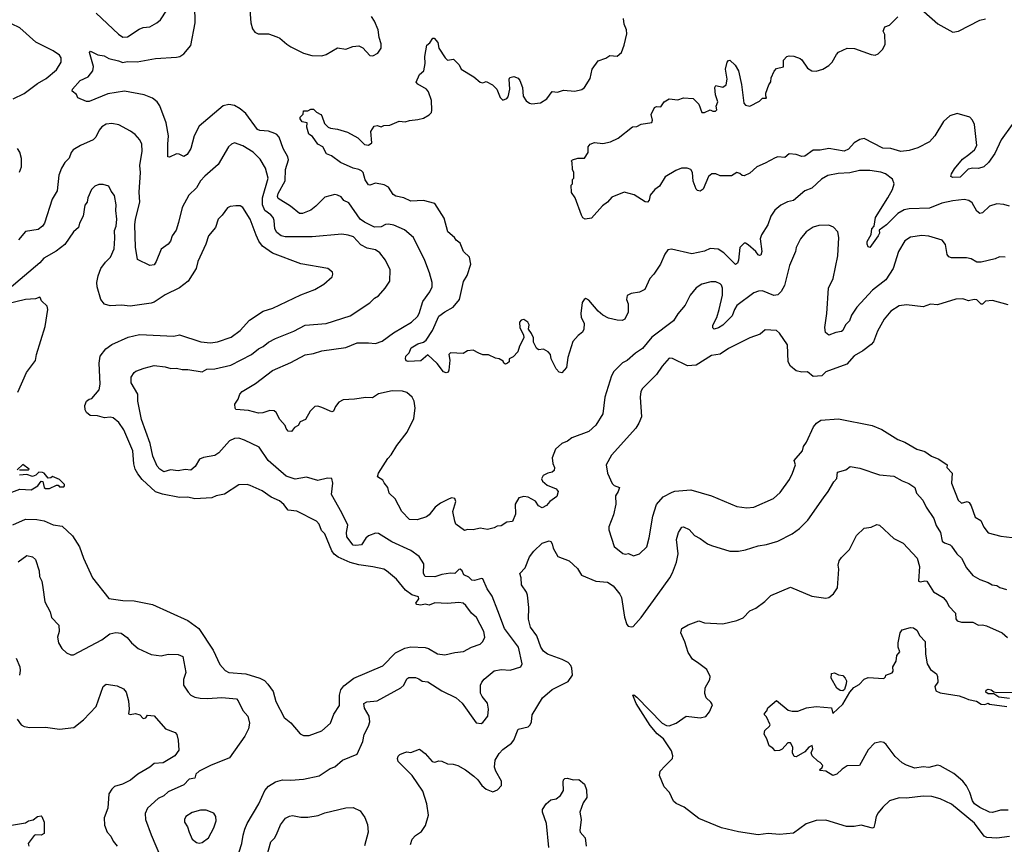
# Model space of a CAD drawing. Extents: x 1603745 to 1745082, y 385868 to 533966.
# Tile 224 of 256: x 1684033 to 1691009, y 390658 to 396496. Entities that reach past the tile are written whole.
import ezdxf

# ---------------------------------------------------------------- set-up
doc = ezdxf.new("R2010")
doc.units = 0

msp = doc.modelspace()

# ---------------------------------------------------------------- linework, layer by layer
at = {"layer": '0CON20XD'}
for points in [[(1691015, 394815.8), (1690975, 394817.5), (1690945, 394802.5), (1690845, 394778.6), (1690815, 394779.4), (1690775, 394803.1), (1690740.7, 394810.7), (1690635, 394810), (1690616.6, 394816.6), (1690603.6, 394833.6), (1690592.5, 394905), (1690568.8, 394935), (1690475, 394964.2), (1690425, 394967.8), (1690345, 394956.9), (1690305, 394930), (1690258.8, 394855), (1690220.9, 394735), (1690170, 394655), (1690075, 394581.9), (1689965, 394460.8), (1689926.6, 394403.4), (1689912.5, 394365), (1689884.5, 394335.5), (1689863.8, 394295), (1689855, 394288), (1689815, 394281.4), (1689765, 394263.8), (1689740.9, 394280.9), (1689737.3, 394317.3), (1689752.5, 394415), (1689764.4, 394595), (1689796.4, 394665), (1689829.5, 394825), (1689835.8, 394955), (1689830, 394995), (1689797.5, 395027.5), (1689765, 395041.2), (1689695, 395040), (1689655, 395027.5), (1689604, 394995), (1689565.8, 394945), (1689533.7, 394883.7), (1689530, 394855), (1689488.1, 394755), (1689450.9, 394615), (1689427.5, 394572.5), (1689405, 394547.5), (1689375, 394543.8), (1689295, 394576.2), (1689267.5, 394575), (1689235, 394562.2), (1689115, 394472.7), (1689096.9, 394445), (1689080.2, 394399.8), (1689015, 394334.3), (1688985, 394314.4), (1688954.3, 394304.3), (1688943.8, 394315), (1688944.1, 394334.1), (1688971.9, 394388.1), (1688989.6, 394445), (1689011.2, 394545), (1689012.5, 394595), (1689006.1, 394616.1), (1688995, 394627.1), (1688965, 394639.4), (1688930.7, 394639.3), (1688865, 394623.1), (1688825, 394597.5), (1688782.5, 394545), (1688748, 394475), (1688695, 394413.8), (1688665.8, 394365), (1688511.7, 394248.3), (1688445, 394168.6), (1688395, 394135.7), (1688336.3, 394083.7), (1688305, 394066.2), (1688241.4, 394005), (1688225.6, 393975), (1688177.8, 393825), (1688165.7, 393705), (1688115.8, 393625), (1688065, 393580.8), (1687944.1, 393535.9), (1687915, 393512.5), (1687875, 393496.7), (1687830, 393455), (1687806.4, 393393.6), (1687810, 393355), (1687822, 393325), (1687818.8, 393305), (1687805, 393293.3), (1687775, 393286.2), (1687741.3, 393268.7), (1687730.8, 393245), (1687738, 393228), (1687771.2, 393201.2), (1687834.2, 393174.2), (1687847.5, 393155), (1687838.8, 393121.2), (1687790, 393085), (1687765, 393057.5), (1687735, 393040), (1687708.8, 393055), (1687688, 393088), (1687635.9, 393115.9), (1687605, 393120), (1687569.3, 393110.7), (1687543.9, 393066.1), (1687546.7, 392995), (1687525, 392943.8), (1687485, 392940), (1687445, 392913.8), (1687415, 392911.2), (1687395, 392899.2), (1687347, 392887), (1687295.9, 392895.9), (1687245, 392884), (1687205, 392886.7), (1687185, 392880), (1687124, 392924), (1687116.7, 392945), (1687101.4, 393015), (1687123.3, 393085), (1687115, 393106.7), (1687095, 393110), (1687075, 393103.8), (1687015, 393073.8), (1686976.2, 393045), (1686935, 392990), (1686915, 392975.7), (1686850, 392955), (1686795, 392957.5), (1686741.4, 393015), (1686693.6, 393103.6), (1686652, 393145), (1686641.2, 393185), (1686615, 393217.5), (1686605, 393236.7), (1686569.3, 393259.3), (1686574.3, 393285), (1686641.1, 393388.9), (1686665.7, 393415), (1686705, 393482.5), (1686779.4, 393575), (1686826.4, 393673.6), (1686834.1, 393745.9), (1686828.6, 393795), (1686814.2, 393825), (1686775, 393856.5), (1686746, 393866), (1686671.9, 393868.1), (1686575, 393847.1), (1686531.7, 393818.3), (1686485, 393820.6), (1686405, 393808.6), (1686325, 393806), (1686295, 393788.8), (1686271.3, 393758.7), (1686256.2, 393725), (1686245, 393720.8), (1686175, 393751.4), (1686145, 393760), (1686125, 393758), (1686091.2, 393725), (1686058.8, 393665), (1686020.8, 393649.2), (1686005, 393622.5), (1685980.5, 393609.5), (1685958.8, 393581.2), (1685935, 393583.8), (1685922.3, 393602.3), (1685913.6, 393623.6), (1685875.9, 393665.9), (1685850, 393715), (1685835, 393726.2), (1685805, 393730), (1685755, 393714), (1685725, 393711.4), (1685655, 393729.2), (1685565, 393736.7), (1685558.8, 393745), (1685557.5, 393775), (1685580.7, 393809.3), (1685592, 393845), (1685610, 393865), (1685705, 393920.8), (1685825, 394012.5), (1685955, 394069.4), (1686055, 394122.5), (1686115, 394131.9), (1686175, 394150.9), (1686345, 394174.6), (1686425, 394209.3), (1686505, 394209.6), (1686555, 394202.7), (1686600.5, 394219.5), (1686680.8, 394279.2), (1686808.6, 394355), (1686852.2, 394395), (1686864.4, 394415), (1686888.3, 394501.7), (1686939.5, 394570.5), (1686955.5, 394605), (1686954.6, 394635), (1686936.8, 394705), (1686902.4, 394792.4), (1686823.2, 394953.2), (1686758.9, 395008.9), (1686685, 395041.9), (1686645, 395049.4), (1686625, 395045.6), (1686595, 395028.9), (1686547.1, 395027.1), (1686475, 395061.6), (1686445, 395083.2), (1686365, 395200.8), (1686330.8, 395215), (1686311.7, 395241.7), (1686285, 395254.2), (1686265, 395257.5), (1686195, 395240), (1686131.4, 395175), (1686095, 395148.6), (1686037.5, 395125), (1686015, 395124.2), (1685952.9, 395175), (1685865, 395231.4), (1685860.9, 395245), (1685865.4, 395265), (1685914.7, 395355), (1685916.8, 395435), (1685938.5, 395505), (1685933.6, 395525), (1685900, 395585), (1685871.1, 395665), (1685855, 395684.3), (1685840.6, 395690.6), (1685795, 395706.1), (1685735, 395710.7), (1685718.2, 395718.2), (1685635, 395831.1), (1685595.9, 395865.9), (1685555, 395888.5), (1685515, 395895.6), (1685474.5, 395885.5), (1685305, 395742), (1685269.4, 395675), (1685246.6, 395583.4), (1685218.9, 395541.1), (1685195, 395528.8), (1685164.1, 395544.1), (1685145, 395546), (1685095, 395524), (1685083.3, 395525), (1685082.2, 395615), (1685088.5, 395675), (1685070.8, 395765), (1685025.7, 395885.7), (1685006.2, 395915), (1684975, 395940.8), (1684914.5, 395964.5), (1684775, 395991.1), (1684658.8, 395971.2), (1684525, 395918), (1684506.2, 395916.2), (1684445, 395942.5), (1684436.4, 395966.4), (1684405, 395990), (1684407.5, 396005), (1684462.5, 396065), (1684517.8, 396092.2), (1684550.8, 396135), (1684555.8, 396165), (1684526.7, 396263.3), (1684535, 396273.3), (1684587.9, 396247.9), (1684631.2, 396241.2), (1684665, 396222.5), (1684732.5, 396205), (1684765, 396192), (1684795, 396199.2), (1684865, 396198), (1684995, 396220.5), (1685145, 396230), (1685166.7, 396235), (1685195, 396254), (1685246.4, 396313.6), (1685276.7, 396475), (1685274.4, 396595)], [(1684575, 396542.2), (1684733.4, 396393.4), (1684765, 396371.3), (1684796.2, 396373.8), (1684879.9, 396430.1), (1684908.3, 396441.7), (1684955, 396446.2), (1685006, 396474), (1685031.1, 396495), (1685076.8, 396563.2)], [(1685664.3, 396565), (1685670.6, 396475), (1685681.7, 396431.7), (1685698.8, 396408.8), (1685722.5, 396395), (1685795.8, 396395.8), (1685855, 396374.2), (1685876.2, 396365), (1685925, 396322), (1685954.4, 396304.4), (1686045, 396258.8), (1686102.3, 396242.3), (1686175, 396241.2), (1686205, 396248.8), (1686285, 396296.2), (1686343, 396287), (1686393.9, 396306.1), (1686435, 396310), (1686465, 396297.5), (1686515, 396242.5), (1686535, 396240), (1686571.7, 396258.3), (1686593.3, 396295), (1686594, 396325), (1686579.7, 396369.7), (1686572.2, 396425), (1686547.8, 396485), (1686525, 396519.2)], [(1690439.2, 396555), (1690537.3, 396467.3), (1690645, 396408.1), (1690685, 396415.6), (1690835, 396492.5), (1690875, 396501.2)], [(1691045, 395176), (1691005, 395188), (1690955, 395192.5), (1690903.6, 395176.4), (1690855, 395128.6), (1690835, 395124.2), (1690815, 395141.2), (1690780.2, 395200.2), (1690756.6, 395216.6), (1690725, 395223.6), (1690644.6, 395214.6), (1690565, 395197.5), (1690478.3, 395161.7), (1690335, 395157.7), (1690300, 395150), (1690255, 395124.4), (1690175, 395043.1), (1690123.3, 395005), (1690124, 394985), (1690115.7, 394965), (1690055, 394882.5), (1690045, 394887.5), (1690036.1, 394906.1), (1690038, 394925), (1690065.8, 394975), (1690071.1, 395015), (1690085.8, 395034.2), (1690095.5, 395095), (1690184.5, 395235), (1690217.3, 395295), (1690227.9, 395335), (1690216.6, 395366.6), (1690165.9, 395405.9), (1690135, 395417.5), (1690055, 395429.2), (1689982.6, 395427.4), (1689915, 395411.8), (1689832.7, 395407.3), (1689757.6, 395392.4), (1689713.3, 395366.7), (1689645, 395302.5), (1689595, 395284.2), (1689515, 395215.8), (1689473, 395207), (1689425, 395184), (1689383.4, 395146.6), (1689354.2, 395105), (1689332.9, 395045), (1689288.1, 394971.9), (1689278.2, 394945), (1689290.5, 394855), (1689285, 394828.8), (1689275, 394826), (1689265, 394832.5), (1689248, 394855), (1689195, 394901.2), (1689175, 394913.8), (1689165, 394913.3), (1689135, 394882.5), (1689126.6, 394793.4), (1689118.1, 394771.9), (1689105, 394763.8), (1689022.5, 394845), (1688982.1, 394872.1), (1688925, 394876.9), (1688885, 394857.8), (1688795, 394838.1), (1688651.7, 394871.7), (1688625, 394866.7), (1688603, 394837), (1688572.5, 394765), (1688526, 394695), (1688498, 394665), (1688463.2, 394586.8), (1688425, 394568), (1688365, 394558.8), (1688336.4, 394543.6), (1688331.2, 394515), (1688343.8, 394485), (1688343.3, 394425), (1688320, 394375), (1688302.5, 394367.5), (1688265, 394368.5), (1688205, 394384), (1688165, 394404.2), (1688132, 394432), (1688065, 394511.2), (1688045, 394521.2), (1688031.2, 394515), (1688018, 394495), (1688009.2, 394415), (1688011.1, 394391.1), (1688031.2, 394345), (1688030, 394305), (1688021.2, 394285), (1687989.1, 394260.9), (1687951.7, 394218.3), (1687916.2, 394105), (1687906.7, 394035), (1687875, 393996.7), (1687855, 394000), (1687833.8, 394025), (1687797.5, 394095), (1687793.3, 394125), (1687776.7, 394145), (1687745, 394162.5), (1687708.3, 394158.3), (1687695, 394170), (1687673, 394213), (1687672.5, 394245), (1687660, 394275), (1687637.5, 394305), (1687642.5, 394335), (1687632.5, 394355), (1687605, 394372.5), (1687585, 394370), (1687573.3, 394355), (1687576.7, 394315), (1687603.3, 394265), (1687603.8, 394245), (1687573.8, 394185), (1687563.3, 394145), (1687530, 394110), (1687500, 394095), (1687500, 394075), (1687490, 394065), (1687475, 394057.5), (1687463.6, 394063.6), (1687458.3, 394078.3), (1687430, 394095), (1687405, 394098.8), (1687355, 394122.5), (1687315, 394124.2), (1687286.7, 394135), (1687245, 394156.7), (1687205, 394152.5), (1687175, 394133.3), (1687085, 394136.7), (1687074, 394125), (1687081.4, 394085), (1687074, 394015), (1687068.3, 394001.7), (1687055, 393996.2), (1687035, 394002), (1686992, 394062), (1686925, 394123.8), (1686875, 394080), (1686785, 394076.2), (1686772, 394082), (1686766.7, 394095), (1686770, 394115), (1686793.3, 394136.7), (1686807.3, 394172.7), (1686855, 394201.4), (1686895, 394214.2), (1686912, 394228), (1686957.1, 394295), (1687003.5, 394396.5), (1687045, 394428.9), (1687105, 394461.1), (1687149.4, 394515), (1687176.9, 394643.1), (1687202.5, 394685), (1687230, 394765), (1687220, 394815), (1687176.7, 394855), (1687153, 394913), (1687124.4, 394934.4), (1687113.3, 394955), (1687066, 394995), (1687040, 395090), (1686974.5, 395194.5), (1686895, 395216.4), (1686805, 395210.4), (1686755.8, 395235.8), (1686697.3, 395247.3), (1686679.5, 395259.5), (1686645, 395310.5), (1686615, 395326.8), (1686555, 395338.1), (1686515, 395324.2), (1686505, 395326), (1686481.9, 395361.9), (1686465.5, 395415), (1686456, 395426), (1686436.6, 395436.6), (1686395, 395445.4), (1686305, 395485.5), (1686241.5, 395531.5), (1686206, 395546), (1686182, 395595), (1686145, 395613.8), (1686108.3, 395668.3), (1686082, 395685), (1686067.5, 395735), (1686070, 395765), (1686035, 395772.5), (1686020, 395795), (1686020, 395805), (1686041.7, 395828.3), (1686045, 395850), (1686075, 395850), (1686095, 395862.5), (1686115, 395862.5), (1686135, 395842.5), (1686167.5, 395825), (1686173.3, 395815), (1686191.7, 395761.7), (1686218.8, 395735), (1686235, 395727.1), (1686285, 395721.9), (1686355, 395698.8), (1686429.1, 395659.1), (1686475, 395613.3), (1686505, 395607.5), (1686527.5, 395625), (1686522, 395705), (1686545, 395743.3), (1686565, 395746.2), (1686593, 395737), (1686613.6, 395746.4), (1686655, 395748.8), (1686721.7, 395778.3), (1686765, 395772), (1686795, 395783.3), (1686855, 395788.8), (1686895, 395800), (1686935, 395823.8), (1686949.7, 395840.3), (1686954, 395855), (1686951.2, 395925), (1686930, 395985), (1686915, 396004), (1686855, 396040), (1686842, 396055), (1686865, 396107.5), (1686897, 396133), (1686905.7, 396185.7), (1686902.9, 396235), (1686917.5, 396315), (1686938.3, 396331.7), (1686960, 396365), (1686970, 396365), (1686996.7, 396335), (1687003.3, 396295), (1687046.7, 396225), (1687065, 396210), (1687107, 396217), (1687146.7, 396176.7), (1687160, 396145), (1687250.5, 396090.5), (1687295, 396053.3), (1687315, 396050), (1687338.3, 396058.3), (1687382.5, 396035), (1687414, 396004), (1687437.5, 395945), (1687455, 395927.5), (1687485, 395937.5), (1687495, 395950), (1687506, 396005), (1687500, 396075), (1687505, 396087.5), (1687535, 396093.3), (1687565, 396082.5), (1687576.7, 396065), (1687596, 396015), (1687600, 395955), (1687621.3, 395921.3), (1687644.3, 395904.3), (1687660.5, 395900.5), (1687722.3, 395907.7), (1687766.7, 395935), (1687805, 395987.5), (1687843.6, 395983.6), (1687885, 395996.2), (1687965, 395990.8), (1688015, 396002.9), (1688035.8, 396015), (1688075, 396080), (1688090, 396145), (1688132.5, 396205), (1688185, 396223.8), (1688215, 396242), (1688265, 396238.8), (1688295.8, 396264.2), (1688316.2, 396315), (1688334, 396395), (1688332, 396425), (1688316.4, 396463.6), (1688310, 396505)], [(1689535, 395541.1), (1689485, 395545.8), (1689455, 395519.4), (1689405, 395524.3), (1689385, 395517.8), (1689315, 395479.5), (1689255, 395455.6), (1689205, 395410), (1689165, 395391.2), (1689152.3, 395392.3), (1689135, 395406.7), (1689115, 395413.3), (1689075, 395391.2), (1688995, 395390.8), (1688965, 395404.2), (1688937.5, 395405), (1688912.5, 395385), (1688875, 395297.5), (1688855, 395282.5), (1688835, 395286.7), (1688825, 395297.5), (1688803.6, 395353.6), (1688798.9, 395415), (1688786.9, 395435), (1688762.5, 395445), (1688721.2, 395445), (1688681.1, 395428.9), (1688605, 395384.4), (1688565, 395317.5), (1688533.3, 395295), (1688499.2, 395255), (1688491.7, 395218.3), (1688480, 395205), (1688465, 395206.7), (1688386.2, 395256.2), (1688315, 395274), (1688229.1, 395240.9), (1688198.5, 395205), (1688161.6, 395178.4), (1688085, 395090.9), (1688040, 395085), (1688023.6, 395093.6), (1688013, 395113), (1687967.5, 395235), (1687943, 395273), (1687940, 395325), (1687950, 395335), (1687950, 395365), (1687960, 395375), (1687960, 395415), (1687950, 395435), (1687947, 395487), (1687940, 395495), (1687950, 395505), (1687987.5, 395515), (1688035, 395516), (1688060, 395555), (1688061.2, 395595), (1688074.2, 395615.8), (1688104.4, 395625.6), (1688165, 395620.5), (1688219.4, 395630.6), (1688273, 395657), (1688375, 395738.8), (1688405, 395741.2), (1688435, 395757.5), (1688512.5, 395767.5), (1688517.5, 395785), (1688507.5, 395825), (1688530, 395875), (1688545, 395882.5), (1688575, 395880), (1688598.8, 395915), (1688635, 395936), (1688695, 395930), (1688735, 395943.8), (1688805, 395937.1), (1688845, 395898.8), (1688865, 395840), (1688885, 395838.8), (1688925, 395857.5), (1688945, 395847.5), (1688961.7, 395848.3), (1688971.7, 395858.3), (1688967.5, 395885), (1688978.8, 395915), (1688962.2, 395965), (1688958, 396015), (1688965, 396030), (1689015, 396018), (1689038.8, 396035), (1689045.8, 396074.2), (1689034, 396145), (1689046.2, 396195), (1689055, 396206.7), (1689065, 396208.8), (1689102, 396175), (1689125.8, 396135), (1689147.4, 396037.4), (1689164.3, 395904.3), (1689175, 395890), (1689205, 395883.3), (1689275, 395920), (1689295, 395940), (1689325, 395940), (1689318.3, 395958.3), (1689320, 395975), (1689340, 396035), (1689353.9, 396056.1), (1689356.7, 396085), (1689378.3, 396131.7), (1689395, 396150), (1689445, 396162.5), (1689445, 396210), (1689467.5, 396235), (1689485, 396241.2), (1689518.3, 396238.3), (1689561.7, 396221.7), (1689575, 396212.5), (1689615, 396153.3), (1689645, 396133.3), (1689675, 396132), (1689722.5, 396145), (1689765, 396171.4), (1689788.9, 396195), (1689819.7, 396250.3), (1689835, 396266.5), (1689895, 396293.8), (1689947.6, 396292.4), (1690065, 396249.2), (1690095, 396246), (1690115, 396253.8), (1690146.2, 396285), (1690165, 396320), (1690161.2, 396391.2), (1690150, 396415), (1690162.5, 396445), (1690195, 396456.7), (1690255, 396517.5)], [(1683986.2, 395935), (1684065.9, 395974.1), (1684160, 396045), (1684220.5, 396079.5), (1684295, 396141.1), (1684326.7, 396195), (1684326.7, 396225), (1684314.3, 396245), (1684271.4, 396275), (1684146.6, 396336.6), (1684035, 396439.3), (1683975, 396465.9)], [(1691064.2, 395755), (1690986.2, 395645), (1690940.5, 395549.5), (1690897.9, 395485), (1690864.4, 395455), (1690825, 395442.1), (1690785, 395445.7), (1690752.1, 395437.9), (1690695, 395382.5), (1690645, 395380), (1690630, 395385), (1690634, 395405), (1690655, 395440), (1690712, 395508), (1690757.5, 395542.5), (1690797.1, 395575), (1690814.4, 395605), (1690797.5, 395755), (1690784.2, 395785), (1690765.4, 395805.4), (1690675, 395830.9), (1690622, 395815), (1690577.1, 395775), (1690515.7, 395675), (1690478, 395632), (1690395, 395589.4), (1690335, 395569.5), (1690275, 395563.8), (1690205, 395583.6), (1690147.4, 395587.4), (1690015, 395656.1), (1689985, 395647.9), (1689945.5, 395625), (1689905, 395579.2), (1689875, 395565.3), (1689765, 395583.9), (1689705, 395572.5), (1689655, 395572.7), (1689595, 395529.1), (1689575, 395528.4), (1689535, 395541.1)], [(1685159.1, 395060.9), (1685142.7, 395005), (1685114, 394965), (1685101.3, 394928.7), (1685085, 394907.8), (1685035, 394870.8), (1685000.9, 394785), (1684985, 394761.5), (1684955, 394755.4), (1684868.1, 394798.1), (1684854.7, 394885), (1684850, 395045), (1684852.8, 395085), (1684884.1, 395205), (1684879.1, 395275), (1684889.3, 395415), (1684885.3, 395465), (1684901.2, 395565), (1684898.5, 395615), (1684885.6, 395645), (1684852.4, 395682.4), (1684817.8, 395707.8), (1684735, 395751.5), (1684685, 395760.5), (1684645, 395755.5), (1684615, 395738.6), (1684596.9, 395715), (1684572.2, 395665), (1684554.7, 395645.3), (1684465, 395606.5), (1684413.3, 395575), (1684397.8, 395555), (1684384.3, 395515), (1684353.1, 395485), (1684328.9, 395445), (1684310.6, 395395), (1684299.1, 395285), (1684263.3, 395225), (1684208.2, 395055), (1684195.8, 395034.2), (1684165, 395011.3), (1684075, 394997.1), (1684025, 394937.1)], [(1684032.9, 395417.1), (1684046.1, 395455), (1684046.1, 395513.9), (1684035, 395558.8), (1684016.9, 395585)], [(1685551.8, 390495), (1685606.2, 390665), (1685617.3, 390722.7), (1685627.5, 390765), (1685645.5, 390805), (1685726.4, 390945), (1685770.9, 391039.1), (1685795, 391070.8), (1685845, 391099.5), (1685894.5, 391115.5), (1685955, 391112.9), (1686045, 391119.2), (1686155, 391144), (1686233.3, 391195), (1686265, 391207.5), (1686320, 391255), (1686424.1, 391295.9), (1686465, 391386.7), (1686474.4, 391435), (1686504.5, 391495), (1686512.7, 391525), (1686509.1, 391565), (1686475, 391621.2), (1686470.8, 391655), (1686492, 391668), (1686567, 391673), (1686734.3, 391765), (1686754.2, 391785.8), (1686775, 391828.6), (1686790.9, 391839.1), (1686838.1, 391838.1), (1686860.8, 391830.8), (1686885, 391812.9), (1686925, 391809.2), (1687023.3, 391745), (1687125, 391696.2), (1687167.3, 391657.3), (1687267.7, 391517.7), (1687303.6, 391513.6), (1687315, 391520), (1687349.2, 391565), (1687354.4, 391615), (1687347.2, 391657.2), (1687308.8, 391705), (1687297.7, 391727.7), (1687298.6, 391785), (1687307.5, 391805), (1687325, 391827.5), (1687395, 391887.5), (1687445, 391896.9), (1687508.1, 391891.9), (1687583.3, 391915), (1687594.2, 391935), (1687566.2, 392055), (1687468.7, 392185), (1687419.7, 392310.3), (1687379.4, 392415), (1687345, 392468), (1687315, 392538.6), (1687305, 392540.6), (1687255.6, 392525.6), (1687237.5, 392527.5), (1687215, 392548.8), (1687180, 392565), (1687168.8, 392595), (1687155, 392605.7), (1687145, 392603.8), (1687115, 392575.8), (1687085, 392578.9), (1687025, 392569.5), (1686975, 392551.5), (1686905, 392554.3), (1686894.4, 392575), (1686896.9, 392645), (1686862.9, 392695), (1686805, 392739.4), (1686669.8, 392799.8), (1686575, 392859.4), (1686555, 392861.4), (1686505, 392842.9), (1686485.7, 392825), (1686455, 392779.2), (1686415, 392772.9), (1686395, 392776.2), (1686350.6, 392835), (1686348.8, 392865), (1686358.3, 392918.3), (1686315.3, 393005.3), (1686241.4, 393135), (1686250.8, 393215), (1686245, 393247.5), (1686215, 393250), (1686145, 393232.9), (1686065, 393258.1), (1685985, 393242.2), (1685920, 393265), (1685794.3, 393375), (1685729.8, 393469.8), (1685625, 393520), (1685585, 393532.5), (1685555, 393531.9), (1685518.8, 393515), (1685445, 393430), (1685415, 393411.4), (1685335, 393397.5), (1685308, 393385), (1685277.3, 393332.7), (1685245, 393306), (1685205, 393310.6), (1685155, 393302.9), (1685100.9, 393309.1), (1685055, 393294.3), (1685025, 393314.4), (1685008.1, 393335), (1684975.4, 393405.4), (1684957.1, 393495), (1684895.4, 393665), (1684869.2, 393795), (1684871.2, 393845), (1684822.9, 393925), (1684822, 393965), (1684845, 393997.5), (1684855, 394007.1), (1684915, 394029.5), (1684985, 394048.1), (1685065, 394039.5), (1685105, 394027.8), (1685145, 394029.4), (1685185, 394019.2), (1685225, 394018.9), (1685325, 394003.1), (1685358.1, 394021.9), (1685415, 394024.7), (1685528.8, 394051.2), (1685675, 394126.2), (1685725, 394166.5), (1685758.2, 394181.8), (1685795, 394213.1), (1685845, 394238.9), (1685975, 394290), (1686055, 394333.6), (1686205, 394346.5), (1686375, 394400.6), (1686515, 394492.5), (1686546, 394525), (1686575, 394542), (1686622.5, 394595), (1686655.8, 394645), (1686658, 394725), (1686625, 394793.8), (1686585.6, 394845), (1686555, 394866.5), (1686495, 394877.9), (1686451.1, 394901.1), (1686398.6, 394958.6), (1686361.4, 394971.4), (1686315, 394977.8), (1686105, 394959.6), (1685915, 394958.7), (1685885, 394966.2), (1685855, 394988.5), (1685841.6, 395015), (1685836.5, 395075), (1685828.4, 395095), (1685812.3, 395115), (1685770.8, 395145), (1685752.5, 395185), (1685753.4, 395235), (1685792.5, 395375), (1685775.6, 395445), (1685737.9, 395507.9), (1685687.3, 395557.3), (1685615, 395604.3), (1685555, 395624.3), (1685535, 395615.7), (1685512.9, 395595), (1685439.5, 395470.5), (1685345, 395388.6), (1685314.5, 395355), (1685285, 395305.8), (1685230.8, 395255), (1685184.5, 395165.5), (1685159.1, 395060.9)], [(1684870.9, 393280.9), (1684851.3, 393315), (1684841.8, 393351.8), (1684835, 393444), (1684771.7, 393591.7), (1684735, 393644.2), (1684695, 393676.9), (1684675, 393681.9), (1684635, 393678.1), (1684585, 393692.2), (1684533.3, 393695), (1684506.2, 393715), (1684496.2, 393735), (1684493.8, 393765), (1684506.7, 393795), (1684525, 393808.8), (1684545, 393813.8), (1684595.6, 393875), (1684603.1, 393915), (1684597.5, 394065), (1684602.5, 394115), (1684642.5, 394165), (1684685, 394196.9), (1684801.7, 394248.3), (1684883.1, 394266.9), (1685125, 394254.6), (1685165, 394265.6), (1685315.6, 394215.6), (1685385, 394208.6), (1685435, 394215.6), (1685532.2, 394247.8), (1685594.5, 394295.5), (1685661.8, 394368.2), (1685758.1, 394431.9), (1685827, 394453), (1686025, 394548), (1686124.2, 394585.8), (1686187.3, 394622.7), (1686246.7, 394675), (1686252.5, 394695), (1686248.3, 394708.3), (1686215.9, 394735.9), (1686025, 394768.1), (1685825, 394843.5), (1685752.9, 394892.9), (1685728.1, 394928.1), (1685709.2, 394970.8), (1685666.2, 395085), (1685615, 395167.5), (1685595, 395177.5), (1685565, 395177.5), (1685525, 395172.5), (1685505, 395163.3), (1685468.8, 395111.2), (1685440, 395085), (1685420, 395025), (1685370, 394965), (1685353, 394907), (1685296.2, 394785), (1685284.3, 394735.7), (1685226, 394645), (1685165, 394597.5), (1685065, 394547.5), (1684985, 394496), (1684965, 394490), (1684815, 394468.1), (1684755, 394474.5), (1684675, 394471.3), (1684633.3, 394483.3), (1684607.3, 394515), (1684583.3, 394605), (1684580.4, 394635), (1684588.1, 394681.9), (1684607.9, 394735), (1684640.5, 394779.5), (1684677.5, 394815), (1684701.5, 394875), (1684708.3, 394948.3), (1684705.6, 395004.4), (1684716.7, 395035), (1684720.9, 395085), (1684714.4, 395145), (1684716.9, 395185), (1684705, 395252.5), (1684681.7, 395281.7), (1684665, 395317.5), (1684625, 395330), (1684595, 395330), (1684565, 395317.5), (1684542.5, 395295), (1684516.7, 395235), (1684511.2, 395205), (1684495, 395182.5), (1684484.1, 395105.9), (1684456.7, 395055), (1684448.8, 395025), (1684415, 394993.3), (1684354.2, 394905), (1684291.7, 394858.3), (1684205, 394808.6), (1684175, 394775.7), (1683959.9, 394590.1)], [(1684020.7, 393859.3), (1684082.3, 393997.7), (1684145, 394082.5), (1684153.3, 394125), (1684213.3, 394325), (1684233.8, 394445), (1684227.3, 394467.3), (1684187.5, 394505), (1684179.3, 394529.3), (1684175, 394532.5), (1684145, 394519.2), (1684075, 394514.3), (1683875, 394468)], [(1691035, 394478), (1690925, 394507.5), (1690875, 394502.9), (1690855, 394481.4), (1690845, 394481.4), (1690815, 394514), (1690795, 394516.2), (1690755, 394506.7), (1690730, 394515), (1690715, 394520), (1690665, 394516.7), (1690535, 394476.7), (1690485, 394483.3), (1690433.6, 394463.6), (1690315, 394477.5), (1690265, 394470), (1690205, 394433.3), (1690158, 394375), (1690109.7, 394290.3), (1690081.4, 394215), (1690065, 394195.8), (1690007.6, 394152.4), (1689945, 394117.1), (1689892.6, 394057.4), (1689745, 394002), (1689715, 393973.8), (1689655, 393971.2), (1689615, 394002), (1689575, 394000), (1689535, 394011.2), (1689495, 394042.5), (1689478, 394075), (1689473.3, 394195), (1689415, 394277.5), (1689395, 394296.7), (1689315, 394300), (1689279.7, 394270.3), (1689205.5, 394244.5), (1689055, 394169.5), (1688995, 394128.5), (1688935, 394117.8), (1688825, 394050.5), (1688765, 394046.4), (1688657.9, 394097.9), (1688635, 394100.8), (1688585, 394042.5), (1688545, 393984), (1688445.8, 393885), (1688434.3, 393865), (1688428.6, 393825), (1688438.1, 393685), (1688420.7, 393639.3), (1688398.6, 393605), (1688226.5, 393413.5), (1688188.6, 393345), (1688196.9, 393285), (1688231.5, 393211.5), (1688245, 393198.1), (1688283.3, 393185), (1688273.5, 393156.5), (1688254.4, 393125), (1688255.9, 393065.9), (1688239.7, 392990.3), (1688208, 392905), (1688206, 392885), (1688245, 392766.2), (1688307.3, 392717.3), (1688325, 392712), (1688346.1, 392716.1), (1688381.2, 392701.2), (1688425, 392714), (1688476, 392765), (1688493.2, 392826.8), (1688518, 392982), (1688544.4, 393065), (1688592.6, 393117.4), (1688655, 393150.5), (1688675, 393157.5), (1688787.2, 393167.2), (1688934.4, 393124.4), (1689115, 393050.8), (1689185, 393039.2), (1689235, 393044.2), (1689373.1, 393106.9), (1689421.3, 393148.7), (1689487.9, 393242.1), (1689507.5, 393285), (1689528.6, 393345), (1689520, 393375), (1689578.9, 393445), (1689585.7, 393474.3), (1689607.5, 393505), (1689656.8, 393613.2), (1689679.1, 393640.9), (1689708.8, 393661.2), (1689835, 393670), (1690073.4, 393623.4), (1690140, 393595), (1690255, 393524.2), (1690305, 393505.7), (1690388.8, 393455), (1690445, 393438.6), (1690493.8, 393405), (1690545, 393385.6), (1690603.3, 393345), (1690602, 393325), (1690638.6, 393285), (1690634.4, 393215), (1690681.4, 393095), (1690705, 393074.4), (1690745, 393084.3), (1690758.7, 393078.7), (1690774.2, 393055), (1690802.5, 392975), (1690841.7, 392951.7), (1690863, 392903), (1690895, 392864), (1690985, 392838.8), (1691105, 392826.2)], [(1684031.7, 393308.3), (1684095, 393310), (1684100, 393315), (1684055, 393346.7), (1684015, 393310)], [(1683928, 393132), (1684035, 393172.5), (1684115, 393166.7), (1684162.5, 393195), (1684185, 393230), (1684197, 393227), (1684207.5, 393185), (1684217, 393177), (1684245, 393177.5), (1684295, 393200), (1684305, 393200), (1684315, 393190), (1684345, 393190), (1684350, 393195), (1684350, 393205), (1684315, 393240), (1684265, 393262.5), (1684255, 393252.5), (1684235, 393250), (1684207.5, 393285), (1684195, 393291.2), (1684168.3, 393291.7), (1684148.3, 393271.7), (1684125, 393262.5), (1684085, 393277.5), (1684031.7, 393271.7)], [(1683985, 392920), (1684075, 392960), (1684155, 392957.8), (1684207.2, 392947.2), (1684270.6, 392920.6), (1684335, 392910), (1684407.5, 392842.5), (1684457.5, 392765), (1684484.2, 392685), (1684548.8, 392545), (1684665, 392397.5), (1684765, 392384.3), (1684845, 392382.5), (1684975, 392356.2), (1685225, 392242.5), (1685301.4, 392185), (1685405, 392033.8), (1685451.4, 391931.4), (1685488.9, 391888.9), (1685515, 391875.6), (1685635, 391865.6), (1685735, 391835.6), (1685768.5, 391818.5), (1685792, 391792), (1685828.9, 391738.9), (1685848.3, 391668.3), (1685908, 391555), (1685955, 391518.8), (1686019.7, 391439.7), (1686045, 391428.1), (1686085, 391428.9), (1686175, 391461.4), (1686234.3, 391515), (1686259.4, 391580.6), (1686298.9, 391641.1), (1686298.2, 391715), (1686308.5, 391751.5), (1686328.9, 391781.1), (1686399.4, 391835), (1686605, 391921.1), (1686695, 392013.6), (1686762.3, 392047.7), (1686805, 392056.9), (1686905, 392051.9), (1686928.8, 392045), (1686993.3, 392006.7), (1687045, 391999.4), (1687115, 392015.6), (1687177.8, 392022.2), (1687233.3, 392055), (1687295, 392075.7), (1687315, 392093.3), (1687328.1, 392125), (1687321.5, 392165), (1687268.8, 392265), (1687235.3, 392295.3), (1687195, 392349.2), (1687175, 392364.3), (1687145, 392370.6), (1687065, 392361.9), (1686975, 392366.9), (1686935, 392352.1), (1686905, 392358.8), (1686875, 392351.9), (1686846, 392355), (1686838.6, 392365), (1686860, 392395), (1686859.2, 392409.2), (1686812.5, 392425), (1686767.4, 392457.4), (1686701.9, 392535), (1686631.2, 392595), (1686612.5, 392605), (1686535, 392621.9), (1686435, 392636.8), (1686374.3, 392654.3), (1686290.1, 392690.1), (1686261.7, 392711.7), (1686243.5, 392735), (1686195, 392856.7), (1686170.5, 392880.5), (1686154, 392924), (1686136.2, 392946.2), (1685997.4, 393017.4), (1685935, 393022.9), (1685905.6, 393065), (1685875, 393089.4), (1685816, 393115), (1685751.4, 393161.4), (1685665, 393199.4), (1685645, 393205.7), (1685585, 393202.5), (1685485, 393138), (1685425, 393125.8), (1685395, 393111.4), (1685275, 393103.1), (1685224.5, 393115.5), (1685166.3, 393113.7), (1685045, 393136.2), (1684995, 393154.6), (1684901, 393241), (1684870.9, 393280.9)], [(1689728.1, 393111.9), (1689762, 393155), (1689802, 393225), (1689822.7, 393247.3), (1689827.5, 393292.5), (1689885, 393308.6), (1689916.8, 393333.2), (1689985, 393321.5), (1690125, 393273.1), (1690225, 393265.6), (1690285, 393230.6), (1690332.7, 393212.7), (1690373.8, 393183.8), (1690386, 393145), (1690432, 393095), (1690455.8, 393045), (1690510, 392965), (1690525.7, 392915), (1690557.5, 392865), (1690568, 392805), (1690585, 392792), (1690625, 392778.8), (1690635, 392768.8), (1690672, 392715), (1690705, 392683.8), (1690740.8, 392615), (1690785, 392562), (1690835, 392532.5), (1690895, 392511.9), (1690923.8, 392495), (1690955, 392490.8), (1690977, 392477), (1691025, 392461.2)], [(1686802.7, 390657.3), (1686814, 390695), (1686838.3, 390721.7), (1686880.9, 390749.1), (1686907.6, 390792.4), (1686930.6, 390865), (1686917.1, 390945), (1686889.2, 391035), (1686814.2, 391145), (1686713.7, 391243.7), (1686708.8, 391265), (1686715, 391282.5), (1686727.5, 391295), (1686755, 391306.7), (1686775, 391312.5), (1686805, 391307.5), (1686865, 391332.5), (1686905, 391302), (1686955, 391243.8), (1686975, 391240), (1687001.7, 391248.3), (1687025, 391248), (1687065, 391228), (1687105, 391225.8), (1687136.6, 391216.6), (1687191.2, 391185), (1687250.7, 391140.7), (1687278, 391115), (1687306.2, 391075), (1687338, 391048), (1687385, 391030), (1687417.5, 391045), (1687447.5, 391075), (1687445.8, 391105), (1687405.6, 391175), (1687397.8, 391205), (1687400.8, 391255), (1687429.4, 391300.6), (1687455, 391329.2), (1687518.6, 391375), (1687532.9, 391395), (1687565, 391473.3), (1687635, 391489.2), (1687650.8, 391505), (1687660, 391525), (1687663.1, 391575), (1687737.1, 391695), (1687805, 391754.4), (1687919.1, 391810.9), (1687949.2, 391855), (1687944.2, 391905), (1687937.1, 391925), (1687919.2, 391945), (1687877.5, 391967.5), (1687773.3, 392003.3), (1687743.1, 392025), (1687724.5, 392055), (1687696.9, 392135), (1687653.1, 392195), (1687638.3, 392251.7), (1687639.4, 392335), (1687631.3, 392421.3), (1687623.2, 392443.2), (1687587.5, 392495), (1687586.2, 392545), (1687577.5, 392575), (1687613.8, 392615), (1687645.6, 392694.4), (1687675, 392733.8), (1687735, 392790), (1687785, 392806), (1687795, 392802.5), (1687805.9, 392785.9), (1687813.8, 392755), (1687845, 392696.7), (1687925.8, 392665.8), (1687985, 392610), (1688013.8, 392563.8), (1688115, 392521.4), (1688197.5, 392515), (1688238.3, 392488.3), (1688285, 392430), (1688296, 392405), (1688317.3, 392267.3), (1688333.8, 392215), (1688345, 392203.3), (1688365, 392197.5), (1688379.3, 392200.7), (1688435, 392263.8), (1688555, 392426), (1688638.6, 392545), (1688658.9, 392581.1), (1688686.9, 392655), (1688698.1, 392715), (1688687.5, 392815), (1688700, 392865), (1688725, 392903.8), (1688735, 392906.2), (1688775, 392887.5), (1688813.8, 392845), (1688854.4, 392824.4), (1688905.4, 392785.4), (1688935, 392773.1), (1689065, 392732.5), (1689125, 392732.9), (1689175, 392741.9), (1689265, 392770.8), (1689325, 392780), (1689403.9, 392803.9), (1689505, 392856), (1689556.9, 392893.1), (1689617.9, 392952.1), (1689728.1, 393111.9)], [(1691045, 390713.6), (1690955, 390701.5), (1690885, 390705.5), (1690865, 390716.9), (1690798.3, 390808.3), (1690635, 390943.3), (1690555, 390981.1), (1690495, 390995.6), (1690435, 390999.4), (1690315, 390986), (1690265, 390988), (1690195, 390966), (1690147.9, 390922.1), (1690115, 390881.2), (1690101.4, 390855), (1690090.6, 390805), (1690085, 390776.7), (1690075, 390772.5), (1689995, 390793.8), (1689945, 390784.4), (1689890, 390785), (1689745, 390830), (1689675, 390827.5), (1689605.8, 390804.2), (1689515, 390736), (1689415, 390728.6), (1689335, 390735.8), (1689265, 390725.8), (1689125, 390745.8), (1689004.6, 390774.6), (1688845, 390841.9), (1688740.7, 390920.7), (1688685, 390947.5), (1688665, 390964), (1688636.2, 391025), (1688598.1, 391065), (1688565.6, 391145), (1688570, 391175), (1688605, 391213.1), (1688657.5, 391265), (1688661.4, 391285), (1688650, 391320), (1688594.7, 391404.7), (1688550.1, 391440.1), (1688500.1, 391500.1), (1688401.1, 391655), (1688377.5, 391715), (1688385, 391717.1), (1688405, 391701.1), (1688585, 391516.2), (1688615, 391498.8), (1688635, 391498), (1688685, 391515.6), (1688755, 391566), (1688855, 391553.3), (1688895, 391563.8), (1688920, 391595), (1688942, 391645), (1688930, 391665), (1688895.9, 391695.9), (1688886.6, 391725), (1688888.6, 391765), (1688922.9, 391825), (1688925.4, 391845.4), (1688902.5, 391895), (1688845, 391938), (1688798.8, 391968.8), (1688768.8, 392015), (1688745, 392092.5), (1688718, 392155), (1688725, 392186.7), (1688768.3, 392211.7), (1688845, 392241.2), (1688885, 392226.2), (1689015, 392220), (1689115, 392242), (1689158.8, 392261.2), (1689205, 392310), (1689249.1, 392330.9), (1689311.7, 392378.3), (1689355, 392420.8), (1689495, 392478.6), (1689645, 392414.2), (1689745, 392401.2), (1689765, 392406.7), (1689797.7, 392432.3), (1689827.5, 392475), (1689836.2, 392605), (1689830.8, 392635), (1689839.4, 392665), (1689855, 392689.2), (1689911.4, 392745), (1689943.7, 392806.3), (1689962, 392845), (1690015, 392896.7), (1690065, 392904), (1690105, 392922), (1690125, 392918), (1690225, 392824), (1690291.3, 392791.3), (1690391.4, 392685), (1690407.3, 392625), (1690401.7, 392521.7), (1690415, 392515.8), (1690445, 392524.2), (1690460.9, 392520.9), (1690506.4, 392446.4), (1690575, 392405.8), (1690600.8, 392375), (1690616, 392345), (1690663.8, 392295), (1690664.3, 392255), (1690675, 392239.2), (1690705, 392230.5), (1690785, 392230), (1690825, 392208.6), (1690855, 392211.9), (1690883.3, 392205), (1690994.4, 392154.4), (1691031.7, 392121.7)], [(1684022.1, 392657.9), (1684085, 392702), (1684125, 392693.8), (1684145.6, 392675.6), (1684171.4, 392595), (1684174.2, 392555), (1684190.5, 392520.5), (1684197, 392477), (1684212, 392375), (1684249.4, 392305), (1684257.8, 392265), (1684310.7, 392210.7), (1684312.9, 392165), (1684301.9, 392125), (1684309.2, 392085), (1684332.5, 392045), (1684365, 392014), (1684395, 392000), (1684415, 392000), (1684614.4, 392105.6), (1684672, 392148), (1684715, 392156.7), (1684752.2, 392152.2), (1684795, 392122.9), (1684824.6, 392084.6), (1684872, 392045), (1684965, 392001.9), (1685035, 391993.3), (1685085, 392004.3), (1685155, 392002.2), (1685188.9, 391988.9), (1685209.2, 391875), (1685194.3, 391825), (1685194.4, 391785), (1685225.8, 391735), (1685246.2, 391715), (1685275, 391699.2), (1685312.1, 391692.1), (1685365, 391689.5), (1685465, 391696.9), (1685569.2, 391689.2), (1685582.2, 391675), (1685615, 391606), (1685648.9, 391565), (1685660.6, 391515), (1685654.2, 391475), (1685628.6, 391425), (1685519.3, 391270.7), (1685385, 391217.1), (1685305, 391175.7), (1685282, 391155), (1685273.8, 391126.2), (1685235, 391120), (1685195, 391078.9), (1685085, 391030), (1685055, 391001.4), (1685015, 390981.4), (1684938.6, 390915), (1684922.8, 390877.2), (1684924.4, 390835), (1684965, 390726.2), (1685071.1, 390475)], [(1691035, 390900.9), (1690981.1, 390898.9), (1690925, 390883.1), (1690905, 390886.5), (1690835, 390918.8), (1690798.5, 390945), (1690783.8, 390965), (1690764.4, 391025), (1690741.5, 391071.5), (1690715.3, 391105.3), (1690650.2, 391160.2), (1690555, 391214.2), (1690535, 391219.4), (1690475, 391203.1), (1690435, 391205.6), (1690375, 391197.8), (1690315, 391219.6), (1690285, 391236.1), (1690235, 391278.8), (1690171.9, 391365), (1690155, 391379.2), (1690135, 391382.9), (1690090, 391375), (1690045, 391326.2), (1689982.5, 391215), (1689895.7, 391214.3), (1689859.7, 391190.3), (1689823.3, 391155), (1689795, 391146), (1689745, 391176.7), (1689705, 391180), (1689700, 391185), (1689718.3, 391201.7), (1689722.5, 391215), (1689705, 391237.5), (1689687, 391247), (1689647.5, 391285), (1689640, 391305), (1689652.5, 391335), (1689647.5, 391357.5), (1689623.3, 391345), (1689595, 391313.3), (1689535, 391277.5), (1689520.7, 391280.7), (1689508.8, 391305), (1689510, 391345), (1689495, 391377.5), (1689475, 391377.5), (1689435, 391332.5), (1689415, 391322.5), (1689385, 391320), (1689369.3, 391339.3), (1689343.3, 391355), (1689325.9, 391405.9), (1689307, 391437), (1689313.3, 391465), (1689346.4, 391493.6), (1689350, 391505), (1689325, 391560), (1689310, 391575), (1689310, 391585), (1689327, 391603), (1689332.5, 391625), (1689395, 391676.7), (1689478.6, 391608.6), (1689505, 391600), (1689545, 391600.8), (1689606.5, 391623.5), (1689675, 391634.5), (1689783.6, 391623.6), (1689795, 391583.8), (1689865, 391650.8), (1689915.3, 391734.7), (1689942.6, 391767.4), (1689980.8, 391789.2), (1690015, 391828), (1690045, 391838.8), (1690155, 391832.5), (1690167, 391843), (1690170, 391855), (1690215, 391872.5), (1690222.5, 391885), (1690220, 391915), (1690242.5, 391955), (1690247.5, 391995), (1690268.3, 392021.7), (1690256.7, 392055), (1690256.2, 392085), (1690271.2, 392155), (1690285, 392177.5), (1690345, 392193.8), (1690365, 392190), (1690390, 392175), (1690409.2, 392135), (1690447.8, 392095), (1690450.6, 392005), (1690462.5, 391935), (1690485.3, 391895.3), (1690527.5, 391865), (1690536.4, 391846.4), (1690537.5, 391805), (1690517.5, 391775), (1690522.5, 391745), (1690555, 391730.6), (1690689.2, 391709.2), (1690735, 391693.8), (1690755, 391683.8), (1690811.7, 391671.7), (1690845, 391650), (1690871.7, 391648.3), (1690895, 391656.7), (1690905, 391650), (1691027.5, 391635)], [(1684009.2, 391975), (1684034.1, 391914.1), (1684037.7, 391887.7), (1684032, 391855)], [(1689865, 391744), (1689846.4, 391746.4), (1689822.7, 391762.7), (1689781.2, 391835), (1689785, 391867.5), (1689805, 391872.5), (1689835, 391857.5), (1689865, 391853.3), (1689881.2, 391835), (1689890, 391815), (1689889.2, 391795), (1689875.6, 391754.4), (1689865, 391744)], [(1684016, 391545), (1684044.3, 391504.3), (1684065, 391492), (1684105, 391486.2), (1684215, 391488), (1684315, 391473.8), (1684417.5, 391485), (1684485, 391538.8), (1684575, 391633.8), (1684624.4, 391775.6), (1684645, 391792.5), (1684725, 391780), (1684769.5, 391759.5), (1684786.7, 391735), (1684803.8, 391675), (1684809.2, 391615), (1684805, 391582.5), (1684815, 391576.2), (1684854.6, 391584.6), (1684883.8, 391575), (1684908.3, 391548.3), (1684926.4, 391553.6), (1684938.3, 391571.7), (1684985, 391566.7), (1685065.5, 391475.5), (1685135, 391448.8), (1685146.2, 391435), (1685155.9, 391395.9), (1685160, 391325), (1685132, 391285), (1685048.8, 391235), (1684985, 391231.4), (1684955, 391203.5), (1684870.8, 391155), (1684818.6, 391111.4), (1684762.5, 391085), (1684705, 391068), (1684685, 391048), (1684665.6, 391015), (1684657.5, 390915), (1684630.8, 390845), (1684633.2, 390793.2), (1684654.2, 390745), (1684678.8, 390715), (1684695, 390680), (1684723.8, 390645)], [(1691045, 391690), (1690970.7, 391700.7), (1690935, 391722.5), (1690893.6, 391723.6), (1690877.5, 391735), (1690880.7, 391749.3), (1690895, 391756.7), (1690915, 391752.5), (1690935, 391737.5), (1690955, 391732.5), (1691065, 391734.3)], [(1687781.2, 390635), (1687765.7, 390805), (1687736.2, 390885), (1687736.1, 390903.9), (1687764.1, 390945.9), (1687795, 390972.5), (1687835, 390980), (1687865.8, 391004.2), (1687885, 391040), (1687883, 391097), (1687886, 391114), (1687895, 391123.3), (1687915, 391126.2), (1687955, 391115.8), (1687995, 391118), (1688035, 391084.2), (1688050, 391045), (1688050.5, 390989.5), (1688025, 390952.5), (1688000.8, 390885), (1688010, 390835), (1688002, 390755), (1688004, 390745), (1688038.8, 390705), (1688045.8, 390645)], [(1685784.3, 390575), (1685812, 390675), (1685838.5, 390701.5), (1685853.4, 390726.6), (1685880.8, 390795), (1685917.3, 390842.7), (1685945, 390858.6), (1685965, 390861.4), (1686025, 390849.4), (1686075, 390849.4), (1686147.6, 390862.4), (1686195, 390880.5), (1686345, 390917.1), (1686395, 390918.8), (1686445, 390896), (1686479.1, 390849.1), (1686497.3, 390797.3), (1686502.5, 390745), (1686477, 390647)], [(1683975, 390793.3), (1684075, 390811.4), (1684095, 390824), (1684128.3, 390831.7), (1684160, 390855), (1684185, 390860), (1684190, 390855), (1684206.7, 390815), (1684207.5, 390735), (1684185, 390723.3), (1684146.1, 390726.1), (1684135, 390721.2), (1684093.3, 390665), (1684098.8, 390645)], [(1685305, 390666.7), (1685325, 390670), (1685370, 390705), (1685409.2, 390775), (1685425.8, 390825), (1685422.5, 390855), (1685409.7, 390879.7), (1685355, 390899.2), (1685315, 390899.2), (1685255.6, 390884.4), (1685211.2, 390855), (1685200, 390835), (1685202, 390815), (1685223, 390783), (1685232.9, 390745), (1685256, 390695), (1685285, 390672), (1685305, 390666.7)]]:
    msp.add_lwpolyline(points, dxfattribs=at)

doc.saveas('drawing.dxf')
